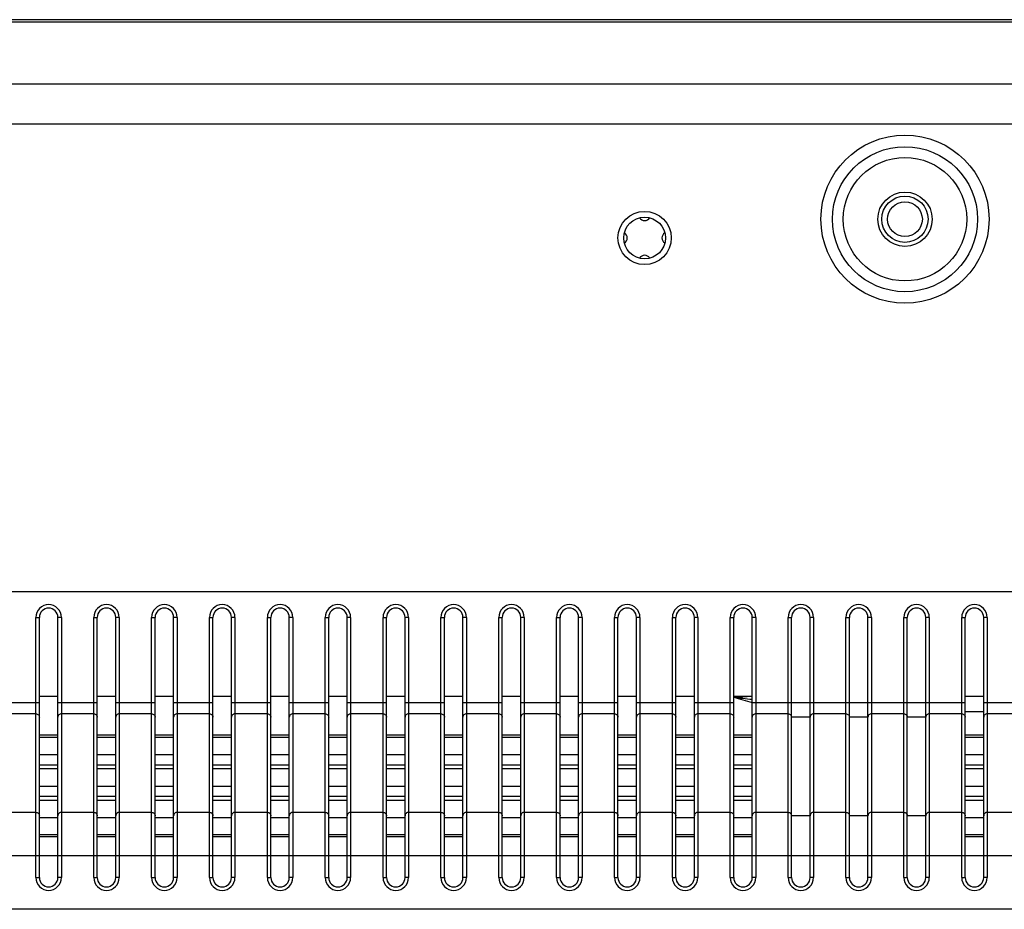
# Model space of a CAD drawing. Header units: millimetres. Extents: x -9020 to -2602, y 1105 to 6065.
# Tile 31 of 80: x -7164 to -7079, y 3379 to 3456. Entities that reach past the tile are written whole.
import ezdxf

# ---------------------------------------------------------------- set-up
doc = ezdxf.new("R2010")
doc.units = ezdxf.units.MM
doc.header["$LTSCALE"] = 65.395
doc.layers.get('0').update_dxf_attribs({"linetype": 'CONTINUOUS'})
doc.layers.add('02___PRT_ALL_AXES', color=7, linetype='CONTINUOUS')

msp = doc.modelspace()

# ---------------------------------------------------------------- linework, layer by layer
at = {"color": 7, "linetype": 'Continuous'}
for p, q in [((-6186.602, 3456.02), (-7633.352, 3456.02)), ((-6186.699, 3455.82), (-7633.255, 3455.82)), ((-6192.068, 3450.451), (-7627.886, 3450.451)), ((-6192.068, 3446.987), (-7627.886, 3446.987)), ((-7162.577, 3381.85), (-7162.577, 3404.35)), ((-7162.577, 3404.35), (-7162.277, 3404.35)), ((-7162.277, 3381.85), (-7162.277, 3404.35)), ((-7160.677, 3381.85), (-7160.677, 3404.35)), ((-7160.377, 3404.35), (-7160.677, 3404.35)), ((-7160.377, 3404.35), (-7160.377, 3381.85)), ((-7157.577, 3381.85), (-7157.577, 3404.35)), ((-7157.577, 3404.35), (-7157.277, 3404.35)), ((-7157.277, 3381.85), (-7157.277, 3404.35)), ((-7155.677, 3381.85), (-7155.677, 3404.35)), ((-7155.377, 3404.35), (-7155.677, 3404.35)), ((-7155.377, 3404.35), (-7155.377, 3381.85)), ((-7152.577, 3381.85), (-7152.577, 3404.35)), ((-7152.577, 3404.35), (-7152.277, 3404.35)), ((-7152.277, 3381.85), (-7152.277, 3404.35)), ((-7150.677, 3381.85), (-7150.677, 3404.35)), ((-7150.377, 3404.35), (-7150.677, 3404.35)), ((-7150.377, 3404.35), (-7150.377, 3381.85)), ((-7147.577, 3381.85), (-7147.577, 3404.35)), ((-7147.577, 3404.35), (-7147.277, 3404.35)), ((-7147.277, 3381.85), (-7147.277, 3404.35)), ((-7145.677, 3381.85), (-7145.677, 3404.35)), ((-7145.377, 3404.35), (-7145.677, 3404.35)), ((-7145.377, 3404.35), (-7145.377, 3381.85)), ((-7142.577, 3381.85), (-7142.577, 3404.35)), ((-7142.577, 3404.35), (-7142.277, 3404.35)), ((-7142.277, 3381.85), (-7142.277, 3404.35)), ((-7140.677, 3381.85), (-7140.677, 3404.35)), ((-7140.377, 3404.35), (-7140.677, 3404.35)), ((-7140.377, 3404.35), (-7140.377, 3381.85)), ((-7137.577, 3381.85), (-7137.577, 3404.35)), ((-7137.577, 3404.35), (-7137.277, 3404.35)), ((-7137.277, 3381.85), (-7137.277, 3404.35)), ((-7135.677, 3381.85), (-7135.677, 3404.35)), ((-7135.377, 3404.35), (-7135.677, 3404.35)), ((-7135.377, 3404.35), (-7135.377, 3381.85)), ((-7132.577, 3381.85), (-7132.577, 3404.35)), ((-7132.577, 3404.35), (-7132.277, 3404.35)), ((-7132.277, 3381.85), (-7132.277, 3404.35)), ((-7130.677, 3381.85), (-7130.677, 3404.35)), ((-7130.377, 3404.35), (-7130.677, 3404.35)), ((-7130.377, 3404.35), (-7130.377, 3381.85)), ((-7127.577, 3381.85), (-7127.577, 3404.35)), ((-7127.577, 3404.35), (-7127.277, 3404.35)), ((-7127.277, 3381.85), (-7127.277, 3404.35)), ((-7125.677, 3381.85), (-7125.677, 3404.35)), ((-7125.377, 3404.35), (-7125.677, 3404.35)), ((-7125.377, 3404.35), (-7125.377, 3381.85)), ((-7122.577, 3381.85), (-7122.577, 3404.35)), ((-7122.577, 3404.35), (-7122.277, 3404.35)), ((-7122.277, 3381.85), (-7122.277, 3404.35)), ((-7120.677, 3381.85), (-7120.677, 3404.35)), ((-7120.377, 3404.35), (-7120.677, 3404.35)), ((-7120.377, 3404.35), (-7120.377, 3381.85)), ((-7117.577, 3381.85), (-7117.577, 3404.35)), ((-7117.577, 3404.35), (-7117.277, 3404.35)), ((-7117.277, 3381.85), (-7117.277, 3404.35)), ((-7115.677, 3381.85), (-7115.677, 3404.35)), ((-7115.377, 3404.35), (-7115.677, 3404.35)), ((-7115.377, 3404.35), (-7115.377, 3381.85)), ((-7112.577, 3381.85), (-7112.577, 3404.35)), ((-7112.577, 3404.35), (-7112.277, 3404.35)), ((-7112.277, 3381.85), (-7112.277, 3404.35)), ((-7110.677, 3381.85), (-7110.677, 3404.35)), ((-7110.377, 3404.35), (-7110.677, 3404.35)), ((-7110.377, 3404.35), (-7110.377, 3381.85)), ((-7107.577, 3381.85), (-7107.577, 3404.35)), ((-7107.577, 3404.35), (-7107.277, 3404.35)), ((-7107.277, 3381.85), (-7107.277, 3404.35)), ((-7105.677, 3381.85), (-7105.677, 3404.35)), ((-7105.377, 3404.35), (-7105.677, 3404.35)), ((-7105.377, 3404.35), (-7105.377, 3381.85)), ((-7102.577, 3381.85), (-7102.577, 3404.35)), ((-7102.577, 3404.35), (-7102.277, 3404.35)), ((-7102.277, 3381.85), (-7102.277, 3404.35)), ((-7100.677, 3381.85), (-7100.677, 3404.35)), ((-7100.377, 3404.35), (-7100.677, 3404.35)), ((-7100.377, 3404.35), (-7100.377, 3381.85)), ((-7097.577, 3381.85), (-7097.577, 3404.35)), ((-7097.577, 3404.35), (-7097.277, 3404.35)), ((-7097.277, 3381.85), (-7097.277, 3404.35)), ((-7095.677, 3381.85), (-7095.677, 3404.35)), ((-7095.377, 3404.35), (-7095.677, 3404.35)), ((-7095.377, 3404.35), (-7095.377, 3381.85)), ((-7092.577, 3381.85), (-7092.577, 3404.35)), ((-7092.577, 3404.35), (-7092.277, 3404.35)), ((-7092.277, 3381.85), (-7092.277, 3404.35)), ((-7090.677, 3381.85), (-7090.677, 3404.35)), ((-7090.377, 3404.35), (-7090.677, 3404.35)), ((-7090.377, 3404.35), (-7090.377, 3381.85)), ((-7087.577, 3381.85), (-7087.577, 3404.35)), ((-7087.577, 3404.35), (-7087.277, 3404.35)), ((-7087.277, 3381.85), (-7087.277, 3404.35)), ((-7085.677, 3381.85), (-7085.677, 3404.35)), ((-7085.377, 3404.35), (-7085.677, 3404.35)), ((-7085.377, 3404.35), (-7085.377, 3381.85)), ((-7082.577, 3381.85), (-7082.577, 3404.35)), ((-7082.577, 3404.35), (-7082.277, 3404.35)), ((-7082.277, 3381.85), (-7082.277, 3404.35)), ((-7080.677, 3381.85), (-7080.677, 3404.35)), ((-7080.377, 3404.35), (-7080.677, 3404.35)), ((-7080.377, 3404.35), (-7080.377, 3381.85)), ((-7162.277, 3397.55), (-7160.677, 3397.55)), ((-7157.277, 3397.55), (-7155.677, 3397.55)), ((-7152.277, 3397.55), (-7150.677, 3397.55)), ((-7147.277, 3397.55), (-7145.677, 3397.55)), ((-7142.277, 3397.55), (-7140.677, 3397.55)), ((-7137.277, 3397.55), (-7135.677, 3397.55)), ((-7132.277, 3397.55), (-7130.677, 3397.55)), ((-7127.277, 3397.55), (-7125.677, 3397.55)), ((-7122.277, 3397.55), (-7120.677, 3397.55)), ((-7117.277, 3397.55), (-7115.677, 3397.55)), ((-7112.277, 3397.55), (-7110.677, 3397.55)), ((-7107.277, 3397.55), (-7105.677, 3397.55)), ((-7102.277, 3397.55), (-7100.677, 3397.55)), ((-7082.277, 3397.55), (-7080.677, 3397.55)), ((-7162.277, 3396.951), (-7165.677, 3396.951)), ((-7157.277, 3396.951), (-7160.677, 3396.951)), ((-7152.277, 3396.951), (-7155.677, 3396.951)), ((-7147.277, 3396.951), (-7150.677, 3396.951)), ((-7142.277, 3396.951), (-7145.677, 3396.951)), ((-7137.277, 3396.951), (-7140.677, 3396.951)), ((-7132.277, 3396.951), (-7135.677, 3396.951)), ((-7127.277, 3396.951), (-7130.677, 3396.951)), ((-7122.277, 3396.951), (-7125.677, 3396.951)), ((-7117.277, 3396.951), (-7120.677, 3396.951)), ((-7112.277, 3396.951), (-7115.677, 3396.951)), ((-7107.277, 3396.951), (-7110.677, 3396.951)), ((-7102.277, 3396.951), (-7105.677, 3396.951)), ((-7082.277, 3396.951), (-7100.677, 3396.951)), ((-7077.277, 3396.951), (-7080.677, 3396.951)), ((-7162.577, 3396.011), (-7165.377, 3396.011)), ((-7157.577, 3396.011), (-7160.377, 3396.011)), ((-7152.577, 3396.011), (-7155.377, 3396.011)), ((-7147.577, 3396.011), (-7150.377, 3396.011)), ((-7142.577, 3396.011), (-7145.377, 3396.011)), ((-7137.577, 3396.011), (-7140.377, 3396.011)), ((-7132.577, 3396.011), (-7135.377, 3396.011)), ((-7127.577, 3396.011), (-7130.377, 3396.011)), ((-7122.577, 3396.011), (-7125.377, 3396.011)), ((-7117.577, 3396.011), (-7120.377, 3396.011)), ((-7112.577, 3396.011), (-7115.377, 3396.011)), ((-7107.577, 3396.011), (-7110.377, 3396.011)), ((-7102.577, 3396.011), (-7105.377, 3396.011)), ((-7097.577, 3396.011), (-7100.377, 3396.011)), ((-7095.677, 3395.729), (-7097.277, 3395.729)), ((-7092.577, 3396.011), (-7095.377, 3396.011)), ((-7090.677, 3395.729), (-7092.277, 3395.729)), ((-7087.577, 3396.011), (-7090.377, 3396.011)), ((-7085.677, 3395.729), (-7087.277, 3395.729)), ((-7082.577, 3396.011), (-7085.377, 3396.011)), ((-7080.677, 3396.185), (-7082.277, 3396.185)), ((-7077.577, 3396.011), (-7080.377, 3396.011)), ((-7162.277, 3394.186), (-7160.677, 3394.186)), ((-7162.277, 3393.984), (-7160.677, 3393.984)), ((-7157.277, 3394.186), (-7155.677, 3394.186)), ((-7157.277, 3393.984), (-7155.677, 3393.984)), ((-7152.277, 3394.186), (-7150.677, 3394.186)), ((-7152.277, 3393.984), (-7150.677, 3393.984)), ((-7147.277, 3394.186), (-7145.677, 3394.186)), ((-7147.277, 3393.984), (-7145.677, 3393.984)), ((-7142.277, 3394.186), (-7140.677, 3394.186)), ((-7142.277, 3393.984), (-7140.677, 3393.984)), ((-7137.277, 3394.186), (-7135.677, 3394.186)), ((-7137.277, 3393.984), (-7135.677, 3393.984)), ((-7132.277, 3394.186), (-7130.677, 3394.186)), ((-7132.277, 3393.984), (-7130.677, 3393.984)), ((-7127.277, 3394.186), (-7125.677, 3394.186)), ((-7127.277, 3393.984), (-7125.677, 3393.984)), ((-7122.277, 3394.186), (-7120.677, 3394.186)), ((-7122.277, 3393.984), (-7120.677, 3393.984)), ((-7117.277, 3394.186), (-7115.677, 3394.186)), ((-7117.277, 3393.984), (-7115.677, 3393.984)), ((-7112.277, 3394.186), (-7110.677, 3394.186)), ((-7112.277, 3393.984), (-7110.677, 3393.984)), ((-7107.277, 3394.186), (-7105.677, 3394.186)), ((-7107.277, 3393.984), (-7105.677, 3393.984)), ((-7102.277, 3394.186), (-7100.677, 3394.186)), ((-7102.277, 3393.984), (-7100.677, 3393.984)), ((-7082.277, 3394.186), (-7080.677, 3394.186)), ((-7082.277, 3393.984), (-7080.677, 3393.984)), ((-7162.277, 3392.484), (-7160.677, 3392.484)), ((-7157.277, 3392.484), (-7155.677, 3392.484)), ((-7152.277, 3392.484), (-7150.677, 3392.484)), ((-7147.277, 3392.484), (-7145.677, 3392.484)), ((-7142.277, 3392.484), (-7140.677, 3392.484)), ((-7137.277, 3392.484), (-7135.677, 3392.484)), ((-7132.277, 3392.484), (-7130.677, 3392.484)), ((-7127.277, 3392.484), (-7125.677, 3392.484)), ((-7122.277, 3392.484), (-7120.677, 3392.484)), ((-7117.277, 3392.484), (-7115.677, 3392.484)), ((-7112.277, 3392.484), (-7110.677, 3392.484)), ((-7107.277, 3392.484), (-7105.677, 3392.484)), ((-7102.277, 3392.484), (-7100.677, 3392.484)), ((-7082.277, 3392.484), (-7080.677, 3392.484)), ((-7162.277, 3391.603), (-7160.677, 3391.603)), ((-7157.277, 3391.603), (-7155.677, 3391.603)), ((-7152.277, 3391.603), (-7150.677, 3391.603)), ((-7147.277, 3391.603), (-7145.677, 3391.603)), ((-7142.277, 3391.603), (-7140.677, 3391.603)), ((-7137.277, 3391.603), (-7135.677, 3391.603)), ((-7132.277, 3391.603), (-7130.677, 3391.603)), ((-7127.277, 3391.603), (-7125.677, 3391.603)), ((-7122.277, 3391.603), (-7120.677, 3391.603)), ((-7117.277, 3391.603), (-7115.677, 3391.603)), ((-7112.277, 3391.603), (-7110.677, 3391.603)), ((-7107.277, 3391.603), (-7105.677, 3391.603)), ((-7102.277, 3391.603), (-7100.677, 3391.603)), ((-7082.277, 3391.603), (-7080.677, 3391.603)), ((-7162.277, 3391.272), (-7160.677, 3391.272)), ((-7157.277, 3391.272), (-7155.677, 3391.272)), ((-7152.277, 3391.272), (-7150.677, 3391.272)), ((-7147.277, 3391.272), (-7145.677, 3391.272)), ((-7142.277, 3391.272), (-7140.677, 3391.272)), ((-7137.277, 3391.272), (-7135.677, 3391.272)), ((-7132.277, 3391.272), (-7130.677, 3391.272)), ((-7127.277, 3391.272), (-7125.677, 3391.272)), ((-7122.277, 3391.272), (-7120.677, 3391.272)), ((-7117.277, 3391.272), (-7115.677, 3391.272)), ((-7112.277, 3391.272), (-7110.677, 3391.272)), ((-7107.277, 3391.272), (-7105.677, 3391.272)), ((-7102.277, 3391.272), (-7100.677, 3391.272)), ((-7082.277, 3391.272), (-7080.677, 3391.272)), ((-7162.277, 3389.772), (-7160.677, 3389.772)), ((-7157.277, 3389.772), (-7155.677, 3389.772)), ((-7152.277, 3389.772), (-7150.677, 3389.772)), ((-7147.277, 3389.772), (-7145.677, 3389.772)), ((-7142.277, 3389.772), (-7140.677, 3389.772)), ((-7137.277, 3389.772), (-7135.677, 3389.772)), ((-7132.277, 3389.772), (-7130.677, 3389.772)), ((-7127.277, 3389.772), (-7125.677, 3389.772)), ((-7122.277, 3389.772), (-7120.677, 3389.772)), ((-7117.277, 3389.772), (-7115.677, 3389.772)), ((-7112.277, 3389.772), (-7110.677, 3389.772)), ((-7107.277, 3389.772), (-7105.677, 3389.772)), ((-7102.277, 3389.772), (-7100.677, 3389.772)), ((-7082.277, 3389.772), (-7080.677, 3389.772)), ((-7162.277, 3388.892), (-7160.677, 3388.892)), ((-7157.277, 3388.892), (-7155.677, 3388.892)), ((-7152.277, 3388.892), (-7150.677, 3388.892)), ((-7147.277, 3388.892), (-7145.677, 3388.892)), ((-7142.277, 3388.892), (-7140.677, 3388.892)), ((-7137.277, 3388.892), (-7135.677, 3388.892)), ((-7132.277, 3388.892), (-7130.677, 3388.892)), ((-7127.277, 3388.892), (-7125.677, 3388.892)), ((-7122.277, 3388.892), (-7120.677, 3388.892)), ((-7117.277, 3388.892), (-7115.677, 3388.892)), ((-7112.277, 3388.892), (-7110.677, 3388.892)), ((-7107.277, 3388.892), (-7105.677, 3388.892)), ((-7102.277, 3388.892), (-7100.677, 3388.892)), ((-7082.277, 3388.892), (-7080.677, 3388.892)), ((-7162.277, 3388.561), (-7160.677, 3388.561)), ((-7157.277, 3388.561), (-7155.677, 3388.561)), ((-7152.277, 3388.561), (-7150.677, 3388.561)), ((-7147.277, 3388.561), (-7145.677, 3388.561)), ((-7142.277, 3388.561), (-7140.677, 3388.561)), ((-7137.277, 3388.561), (-7135.677, 3388.561)), ((-7132.277, 3388.561), (-7130.677, 3388.561)), ((-7127.277, 3388.561), (-7125.677, 3388.561)), ((-7122.277, 3388.561), (-7120.677, 3388.561)), ((-7117.277, 3388.561), (-7115.677, 3388.561)), ((-7112.277, 3388.561), (-7110.677, 3388.561)), ((-7107.277, 3388.561), (-7105.677, 3388.561)), ((-7102.277, 3388.561), (-7100.677, 3388.561)), ((-7082.277, 3388.561), (-7080.677, 3388.561)), ((-7162.577, 3387.49), (-7165.377, 3387.49)), ((-7157.577, 3387.49), (-7160.377, 3387.49)), ((-7152.577, 3387.49), (-7155.377, 3387.49)), ((-7147.577, 3387.49), (-7150.377, 3387.49)), ((-7142.577, 3387.49), (-7145.377, 3387.49)), ((-7137.577, 3387.49), (-7140.377, 3387.49)), ((-7132.577, 3387.49), (-7135.377, 3387.49)), ((-7127.577, 3387.49), (-7130.377, 3387.49)), ((-7122.577, 3387.49), (-7125.377, 3387.49)), ((-7117.577, 3387.49), (-7120.377, 3387.49)), ((-7112.577, 3387.49), (-7115.377, 3387.49)), ((-7107.577, 3387.49), (-7110.377, 3387.49)), ((-7102.577, 3387.49), (-7105.377, 3387.49)), ((-7097.577, 3387.49), (-7100.377, 3387.49)), ((-7095.677, 3387.208), (-7097.277, 3387.208)), ((-7092.577, 3387.49), (-7095.377, 3387.49)), ((-7090.677, 3387.208), (-7092.277, 3387.208)), ((-7087.577, 3387.49), (-7090.377, 3387.49)), ((-7085.677, 3387.208), (-7087.277, 3387.208)), ((-7082.577, 3387.49), (-7085.377, 3387.49)), ((-7077.577, 3387.49), (-7080.377, 3387.49)), ((-7162.277, 3387.061), (-7160.677, 3387.061)), ((-7157.277, 3387.061), (-7155.677, 3387.061)), ((-7152.277, 3387.061), (-7150.677, 3387.061)), ((-7147.277, 3387.061), (-7145.677, 3387.061)), ((-7142.277, 3387.061), (-7140.677, 3387.061)), ((-7137.277, 3387.061), (-7135.677, 3387.061)), ((-7132.277, 3387.061), (-7130.677, 3387.061)), ((-7127.277, 3387.061), (-7125.677, 3387.061)), ((-7122.277, 3387.061), (-7120.677, 3387.061)), ((-7117.277, 3387.061), (-7115.677, 3387.061)), ((-7112.277, 3387.061), (-7110.677, 3387.061)), ((-7107.277, 3387.061), (-7105.677, 3387.061)), ((-7102.277, 3387.061), (-7100.677, 3387.061)), ((-7082.277, 3387.061), (-7080.677, 3387.061)), ((-7162.277, 3385.594), (-7160.677, 3385.594)), ((-7157.277, 3385.594), (-7155.677, 3385.594)), ((-7152.277, 3385.594), (-7150.677, 3385.594)), ((-7147.277, 3385.594), (-7145.677, 3385.594)), ((-7142.277, 3385.594), (-7140.677, 3385.594)), ((-7137.277, 3385.594), (-7135.677, 3385.594)), ((-7132.277, 3385.594), (-7130.677, 3385.594)), ((-7127.277, 3385.594), (-7125.677, 3385.594)), ((-7122.277, 3385.594), (-7120.677, 3385.594)), ((-7117.277, 3385.594), (-7115.677, 3385.594)), ((-7112.277, 3385.594), (-7110.677, 3385.594)), ((-7107.277, 3385.594), (-7105.677, 3385.594)), ((-7102.277, 3385.594), (-7100.677, 3385.594)), ((-7082.277, 3385.594), (-7080.677, 3385.594)), ((-7162.277, 3385.405), (-7160.677, 3385.405)), ((-7157.277, 3385.405), (-7155.677, 3385.405)), ((-7152.277, 3385.405), (-7150.677, 3385.405)), ((-7147.277, 3385.405), (-7145.677, 3385.405)), ((-7142.277, 3385.405), (-7140.677, 3385.405)), ((-7137.277, 3385.405), (-7135.677, 3385.405)), ((-7132.277, 3385.405), (-7130.677, 3385.405)), ((-7127.277, 3385.405), (-7125.677, 3385.405)), ((-7122.277, 3385.405), (-7120.677, 3385.405)), ((-7117.277, 3385.405), (-7115.677, 3385.405)), ((-7112.277, 3385.405), (-7110.677, 3385.405)), ((-7107.277, 3385.405), (-7105.677, 3385.405)), ((-7102.277, 3385.405), (-7100.677, 3385.405)), ((-7082.277, 3385.405), (-7080.677, 3385.405)), ((-6480.387, 3383.732), (-7339.567, 3383.732)), ((-7162.577, 3381.85), (-7162.277, 3381.85)), ((-7160.377, 3381.85), (-7160.677, 3381.85)), ((-7157.577, 3381.85), (-7157.277, 3381.85)), ((-7155.377, 3381.85), (-7155.677, 3381.85)), ((-7152.577, 3381.85), (-7152.277, 3381.85)), ((-7150.377, 3381.85), (-7150.677, 3381.85)), ((-7147.577, 3381.85), (-7147.277, 3381.85)), ((-7145.377, 3381.85), (-7145.677, 3381.85)), ((-7142.577, 3381.85), (-7142.277, 3381.85)), ((-7140.377, 3381.85), (-7140.677, 3381.85)), ((-7137.577, 3381.85), (-7137.277, 3381.85)), ((-7135.377, 3381.85), (-7135.677, 3381.85)), ((-7132.577, 3381.85), (-7132.277, 3381.85)), ((-7130.377, 3381.85), (-7130.677, 3381.85)), ((-7127.577, 3381.85), (-7127.277, 3381.85)), ((-7125.377, 3381.85), (-7125.677, 3381.85)), ((-7122.577, 3381.85), (-7122.277, 3381.85)), ((-7120.377, 3381.85), (-7120.677, 3381.85)), ((-7117.577, 3381.85), (-7117.277, 3381.85)), ((-7115.377, 3381.85), (-7115.677, 3381.85)), ((-7112.577, 3381.85), (-7112.277, 3381.85)), ((-7110.377, 3381.85), (-7110.677, 3381.85)), ((-7107.577, 3381.85), (-7107.277, 3381.85)), ((-7105.377, 3381.85), (-7105.677, 3381.85)), ((-7102.577, 3381.85), (-7102.277, 3381.85)), ((-7100.377, 3381.85), (-7100.677, 3381.85)), ((-7097.577, 3381.85), (-7097.277, 3381.85)), ((-7095.377, 3381.85), (-7095.677, 3381.85)), ((-7092.577, 3381.85), (-7092.277, 3381.85)), ((-7090.377, 3381.85), (-7090.677, 3381.85)), ((-7087.577, 3381.85), (-7087.277, 3381.85)), ((-7085.377, 3381.85), (-7085.677, 3381.85)), ((-7082.577, 3381.85), (-7082.277, 3381.85)), ((-7080.377, 3381.85), (-7080.677, 3381.85))]:
    msp.add_line(p, q, dxfattribs=at)
at = {"color": 4}
msp.add_lwpolyline([(-7325.037, 3406.579), (-6492.001, 3406.579), (-6492.001, 3379.113), (-7325.037, 3379.113)], close=True, dxfattribs=at)
at = {"color": 7, "linetype": 'Continuous'}
for centre, radius in [((-7087.477, 3438.77), 7.265), ((-7087.477, 3438.77), 6.269), ((-7087.477, 3438.77), 1.5), ((-7109.977, 3437.15), 2.3)]:
    msp.add_circle(centre, radius, dxfattribs=at)
for centre, radius, start, end in [((-7161.477, 3404.35), 1.1, 0, 180), ((-7161.477, 3404.35), 0.8, 0, 180), ((-7156.477, 3404.35), 1.1, 0, 180), ((-7156.477, 3404.35), 0.8, 0, 180), ((-7151.477, 3404.35), 1.1, 0, 180), ((-7151.477, 3404.35), 0.8, 0, 180), ((-7146.477, 3404.35), 1.1, 0, 180), ((-7146.477, 3404.35), 0.8, 0, 180), ((-7141.477, 3404.35), 1.1, 0, 180), ((-7141.477, 3404.35), 0.8, 0, 180), ((-7136.477, 3404.35), 1.1, 0, 180), ((-7136.477, 3404.35), 0.8, 0, 180), ((-7131.477, 3404.35), 1.1, 0, 180), ((-7131.477, 3404.35), 0.8, 0, 180), ((-7126.477, 3404.35), 1.1, 0, 180), ((-7126.477, 3404.35), 0.8, 0, 180), ((-7121.477, 3404.35), 1.1, 0, 180), ((-7121.477, 3404.35), 0.8, 0, 180), ((-7116.477, 3404.35), 1.1, 0, 180), ((-7116.477, 3404.35), 0.8, 0, 180), ((-7111.477, 3404.35), 1.1, 0, 180), ((-7111.477, 3404.35), 0.8, 0, 180), ((-7106.477, 3404.35), 1.1, 0, 180), ((-7106.477, 3404.35), 0.8, 0, 180), ((-7101.477, 3404.35), 1.1, 0, 180), ((-7101.477, 3404.35), 0.8, 0, 180), ((-7096.477, 3404.35), 1.1, 0, 180), ((-7096.477, 3404.35), 0.8, 0, 180), ((-7091.477, 3404.35), 1.1, 0, 180), ((-7091.477, 3404.35), 0.8, 0, 180), ((-7086.477, 3404.35), 1.1, 0, 180), ((-7086.477, 3404.35), 0.8, 0, 180), ((-7081.477, 3404.35), 1.1, 0, 180), ((-7081.477, 3404.35), 0.8, 0, 180), ((-7102.327, 3414.12), 16.647, 270.17206, 275.49661), ((-7098.691, 3420.275), 23.09, 261.06493, 265.06523), ((-7093.666, 3424.539), 28.418, 252.36073, 255.71626), ((-7161.477, 3381.85), 1.1, 180, 0), ((-7161.477, 3381.85), 0.8, 180, 0), ((-7156.477, 3381.85), 1.1, 180, 0), ((-7156.477, 3381.85), 0.8, 180, 0), ((-7151.477, 3381.85), 1.1, 180, 0), ((-7151.477, 3381.85), 0.8, 180, 0), ((-7146.477, 3381.85), 1.1, 180, 0), ((-7146.477, 3381.85), 0.8, 180, 0), ((-7141.477, 3381.85), 1.1, 180, 0), ((-7141.477, 3381.85), 0.8, 180, 0), ((-7136.477, 3381.85), 1.1, 180, 0), ((-7136.477, 3381.85), 0.8, 180, 0), ((-7131.477, 3381.85), 1.1, 180, 0), ((-7131.477, 3381.85), 0.8, 180, 0), ((-7126.477, 3381.85), 1.1, 180, 0), ((-7126.477, 3381.85), 0.8, 180, 0), ((-7121.477, 3381.85), 1.1, 180, 0), ((-7121.477, 3381.85), 0.8, 180, 0), ((-7116.477, 3381.85), 1.1, 180, 0), ((-7116.477, 3381.85), 0.8, 180, 0), ((-7111.477, 3381.85), 1.1, 180, 0), ((-7111.477, 3381.85), 0.8, 180, 0), ((-7106.477, 3381.85), 1.1, 180, 0), ((-7106.477, 3381.85), 0.8, 180, 0), ((-7101.477, 3381.85), 1.1, 180, 0), ((-7101.477, 3381.85), 0.8, 180, 0), ((-7096.477, 3381.85), 1.1, 180, 0), ((-7096.477, 3381.85), 0.8, 180, 0), ((-7091.477, 3381.85), 1.1, 180, 0), ((-7091.477, 3381.85), 0.8, 180, 0), ((-7086.477, 3381.85), 1.1, 180, 0), ((-7086.477, 3381.85), 0.8, 180, 0), ((-7081.477, 3381.85), 1.1, 180, 0), ((-7081.477, 3381.85), 0.8, 180, 0)]:
    msp.add_arc(centre, radius, start, end, dxfattribs=at)
for points in [[(-7162.577, 3396.011), (-7162.538, 3396.011), (-7162.46, 3395.997), (-7162.36, 3395.935), (-7162.293, 3395.841), (-7162.277, 3395.766), (-7162.277, 3395.729)], [(-7160.377, 3396.011), (-7160.416, 3396.011), (-7160.494, 3395.997), (-7160.594, 3395.935), (-7160.661, 3395.841), (-7160.677, 3395.766), (-7160.677, 3395.729)], [(-7157.577, 3396.011), (-7157.538, 3396.011), (-7157.46, 3395.997), (-7157.36, 3395.935), (-7157.293, 3395.841), (-7157.277, 3395.766), (-7157.277, 3395.729)], [(-7155.377, 3396.011), (-7155.416, 3396.011), (-7155.494, 3395.997), (-7155.594, 3395.935), (-7155.661, 3395.841), (-7155.677, 3395.766), (-7155.677, 3395.729)], [(-7152.577, 3396.011), (-7152.538, 3396.011), (-7152.46, 3395.997), (-7152.36, 3395.935), (-7152.293, 3395.841), (-7152.277, 3395.766), (-7152.277, 3395.729)], [(-7150.377, 3396.011), (-7150.416, 3396.011), (-7150.494, 3395.997), (-7150.594, 3395.935), (-7150.661, 3395.841), (-7150.677, 3395.766), (-7150.677, 3395.729)], [(-7147.577, 3396.011), (-7147.538, 3396.011), (-7147.46, 3395.997), (-7147.36, 3395.935), (-7147.293, 3395.841), (-7147.277, 3395.766), (-7147.277, 3395.729)], [(-7145.377, 3396.011), (-7145.416, 3396.011), (-7145.494, 3395.997), (-7145.594, 3395.935), (-7145.661, 3395.841), (-7145.677, 3395.766), (-7145.677, 3395.729)], [(-7142.577, 3396.011), (-7142.538, 3396.011), (-7142.46, 3395.997), (-7142.36, 3395.935), (-7142.293, 3395.841), (-7142.277, 3395.766), (-7142.277, 3395.729)], [(-7140.377, 3396.011), (-7140.416, 3396.011), (-7140.494, 3395.997), (-7140.594, 3395.935), (-7140.661, 3395.841), (-7140.677, 3395.766), (-7140.677, 3395.729)], [(-7137.577, 3396.011), (-7137.538, 3396.011), (-7137.46, 3395.997), (-7137.36, 3395.935), (-7137.293, 3395.841), (-7137.277, 3395.766), (-7137.277, 3395.729)], [(-7135.377, 3396.011), (-7135.416, 3396.011), (-7135.494, 3395.997), (-7135.594, 3395.935), (-7135.661, 3395.841), (-7135.677, 3395.766), (-7135.677, 3395.729)], [(-7132.577, 3396.011), (-7132.538, 3396.011), (-7132.46, 3395.997), (-7132.36, 3395.935), (-7132.293, 3395.841), (-7132.277, 3395.766), (-7132.277, 3395.729)], [(-7130.377, 3396.011), (-7130.416, 3396.011), (-7130.494, 3395.997), (-7130.594, 3395.935), (-7130.661, 3395.841), (-7130.677, 3395.766), (-7130.677, 3395.729)], [(-7127.577, 3396.011), (-7127.538, 3396.011), (-7127.46, 3395.997), (-7127.36, 3395.935), (-7127.293, 3395.841), (-7127.277, 3395.766), (-7127.277, 3395.729)], [(-7125.377, 3396.011), (-7125.416, 3396.011), (-7125.494, 3395.997), (-7125.594, 3395.935), (-7125.661, 3395.841), (-7125.677, 3395.766), (-7125.677, 3395.729)], [(-7122.577, 3396.011), (-7122.538, 3396.011), (-7122.46, 3395.997), (-7122.36, 3395.935), (-7122.293, 3395.841), (-7122.277, 3395.766), (-7122.277, 3395.729)], [(-7120.377, 3396.011), (-7120.416, 3396.011), (-7120.494, 3395.997), (-7120.594, 3395.935), (-7120.661, 3395.841), (-7120.677, 3395.766), (-7120.677, 3395.729)], [(-7117.577, 3396.011), (-7117.538, 3396.011), (-7117.46, 3395.997), (-7117.36, 3395.935), (-7117.293, 3395.841), (-7117.277, 3395.766), (-7117.277, 3395.729)], [(-7115.377, 3396.011), (-7115.416, 3396.011), (-7115.494, 3395.997), (-7115.594, 3395.935), (-7115.661, 3395.841), (-7115.677, 3395.766), (-7115.677, 3395.729)], [(-7112.577, 3396.011), (-7112.538, 3396.011), (-7112.46, 3395.997), (-7112.36, 3395.935), (-7112.293, 3395.841), (-7112.277, 3395.766), (-7112.277, 3395.729)], [(-7110.377, 3396.011), (-7110.416, 3396.011), (-7110.494, 3395.997), (-7110.594, 3395.935), (-7110.661, 3395.841), (-7110.677, 3395.766), (-7110.677, 3395.729)], [(-7107.577, 3396.011), (-7107.538, 3396.011), (-7107.46, 3395.997), (-7107.36, 3395.935), (-7107.293, 3395.841), (-7107.277, 3395.766), (-7107.277, 3395.729)], [(-7105.377, 3396.011), (-7105.416, 3396.011), (-7105.494, 3395.997), (-7105.594, 3395.935), (-7105.661, 3395.841), (-7105.677, 3395.766), (-7105.677, 3395.729)], [(-7102.577, 3396.011), (-7102.538, 3396.011), (-7102.46, 3395.997), (-7102.36, 3395.935), (-7102.293, 3395.841), (-7102.277, 3395.766), (-7102.277, 3395.729)], [(-7100.377, 3396.011), (-7100.416, 3396.011), (-7100.494, 3395.997), (-7100.594, 3395.935), (-7100.661, 3395.841), (-7100.677, 3395.766), (-7100.677, 3395.729)], [(-7097.577, 3396.011), (-7097.538, 3396.011), (-7097.46, 3395.997), (-7097.36, 3395.935), (-7097.293, 3395.841), (-7097.277, 3395.766), (-7097.277, 3395.729)], [(-7095.377, 3396.011), (-7095.416, 3396.011), (-7095.494, 3395.997), (-7095.594, 3395.935), (-7095.661, 3395.841), (-7095.677, 3395.766), (-7095.677, 3395.729)], [(-7092.577, 3396.011), (-7092.538, 3396.011), (-7092.46, 3395.997), (-7092.36, 3395.935), (-7092.293, 3395.841), (-7092.277, 3395.766), (-7092.277, 3395.729)], [(-7090.377, 3396.011), (-7090.416, 3396.011), (-7090.494, 3395.997), (-7090.594, 3395.935), (-7090.661, 3395.841), (-7090.677, 3395.766), (-7090.677, 3395.729)], [(-7087.577, 3396.011), (-7087.538, 3396.011), (-7087.46, 3395.997), (-7087.36, 3395.935), (-7087.293, 3395.841), (-7087.277, 3395.766), (-7087.277, 3395.729)], [(-7085.377, 3396.011), (-7085.416, 3396.011), (-7085.494, 3395.997), (-7085.594, 3395.935), (-7085.661, 3395.841), (-7085.677, 3395.766), (-7085.677, 3395.729)], [(-7082.577, 3396.011), (-7082.538, 3396.011), (-7082.46, 3395.997), (-7082.36, 3395.935), (-7082.293, 3395.841), (-7082.277, 3395.766), (-7082.277, 3395.729)], [(-7080.377, 3396.011), (-7080.416, 3396.011), (-7080.494, 3395.997), (-7080.594, 3395.935), (-7080.661, 3395.841), (-7080.677, 3395.766), (-7080.677, 3395.729)], [(-7162.577, 3387.49), (-7162.538, 3387.49), (-7162.46, 3387.476), (-7162.36, 3387.414), (-7162.293, 3387.32), (-7162.277, 3387.245), (-7162.277, 3387.208)], [(-7160.377, 3387.49), (-7160.416, 3387.49), (-7160.494, 3387.476), (-7160.594, 3387.414), (-7160.661, 3387.32), (-7160.677, 3387.245), (-7160.677, 3387.208)], [(-7157.577, 3387.49), (-7157.538, 3387.49), (-7157.46, 3387.476), (-7157.36, 3387.414), (-7157.293, 3387.32), (-7157.277, 3387.245), (-7157.277, 3387.208)], [(-7155.377, 3387.49), (-7155.416, 3387.49), (-7155.494, 3387.476), (-7155.594, 3387.414), (-7155.661, 3387.32), (-7155.677, 3387.245), (-7155.677, 3387.208)], [(-7152.577, 3387.49), (-7152.538, 3387.49), (-7152.46, 3387.476), (-7152.36, 3387.414), (-7152.293, 3387.32), (-7152.277, 3387.245), (-7152.277, 3387.208)], [(-7150.377, 3387.49), (-7150.416, 3387.49), (-7150.494, 3387.476), (-7150.594, 3387.414), (-7150.661, 3387.32), (-7150.677, 3387.245), (-7150.677, 3387.208)], [(-7147.577, 3387.49), (-7147.538, 3387.49), (-7147.46, 3387.476), (-7147.36, 3387.414), (-7147.293, 3387.32), (-7147.277, 3387.245), (-7147.277, 3387.208)], [(-7145.377, 3387.49), (-7145.416, 3387.49), (-7145.494, 3387.476), (-7145.594, 3387.414), (-7145.661, 3387.32), (-7145.677, 3387.245), (-7145.677, 3387.208)], [(-7142.577, 3387.49), (-7142.538, 3387.49), (-7142.46, 3387.476), (-7142.36, 3387.414), (-7142.293, 3387.32), (-7142.277, 3387.245), (-7142.277, 3387.208)], [(-7140.377, 3387.49), (-7140.416, 3387.49), (-7140.494, 3387.476), (-7140.594, 3387.414), (-7140.661, 3387.32), (-7140.677, 3387.245), (-7140.677, 3387.208)], [(-7137.577, 3387.49), (-7137.538, 3387.49), (-7137.46, 3387.476), (-7137.36, 3387.414), (-7137.293, 3387.32), (-7137.277, 3387.245), (-7137.277, 3387.208)], [(-7135.377, 3387.49), (-7135.416, 3387.49), (-7135.494, 3387.476), (-7135.594, 3387.414), (-7135.661, 3387.32), (-7135.677, 3387.245), (-7135.677, 3387.208)], [(-7132.577, 3387.49), (-7132.538, 3387.49), (-7132.46, 3387.476), (-7132.36, 3387.414), (-7132.293, 3387.32), (-7132.277, 3387.245), (-7132.277, 3387.208)], [(-7130.377, 3387.49), (-7130.416, 3387.49), (-7130.494, 3387.476), (-7130.594, 3387.414), (-7130.661, 3387.32), (-7130.677, 3387.245), (-7130.677, 3387.208)], [(-7127.577, 3387.49), (-7127.538, 3387.49), (-7127.46, 3387.476), (-7127.36, 3387.414), (-7127.293, 3387.32), (-7127.277, 3387.245), (-7127.277, 3387.208)], [(-7125.377, 3387.49), (-7125.416, 3387.49), (-7125.494, 3387.476), (-7125.594, 3387.414), (-7125.661, 3387.32), (-7125.677, 3387.245), (-7125.677, 3387.208)], [(-7122.577, 3387.49), (-7122.538, 3387.49), (-7122.46, 3387.476), (-7122.36, 3387.414), (-7122.293, 3387.32), (-7122.277, 3387.245), (-7122.277, 3387.208)], [(-7120.377, 3387.49), (-7120.416, 3387.49), (-7120.494, 3387.476), (-7120.594, 3387.414), (-7120.661, 3387.32), (-7120.677, 3387.245), (-7120.677, 3387.208)], [(-7117.577, 3387.49), (-7117.538, 3387.49), (-7117.46, 3387.476), (-7117.36, 3387.414), (-7117.293, 3387.32), (-7117.277, 3387.245), (-7117.277, 3387.208)], [(-7115.377, 3387.49), (-7115.416, 3387.49), (-7115.494, 3387.476), (-7115.594, 3387.414), (-7115.661, 3387.32), (-7115.677, 3387.245), (-7115.677, 3387.208)], [(-7112.577, 3387.49), (-7112.538, 3387.49), (-7112.46, 3387.476), (-7112.36, 3387.414), (-7112.293, 3387.32), (-7112.277, 3387.245), (-7112.277, 3387.208)], [(-7110.377, 3387.49), (-7110.416, 3387.49), (-7110.494, 3387.476), (-7110.594, 3387.414), (-7110.661, 3387.32), (-7110.677, 3387.245), (-7110.677, 3387.208)], [(-7107.577, 3387.49), (-7107.538, 3387.49), (-7107.46, 3387.476), (-7107.36, 3387.414), (-7107.293, 3387.32), (-7107.277, 3387.245), (-7107.277, 3387.208)], [(-7105.377, 3387.49), (-7105.416, 3387.49), (-7105.494, 3387.476), (-7105.594, 3387.414), (-7105.661, 3387.32), (-7105.677, 3387.245), (-7105.677, 3387.208)], [(-7102.577, 3387.49), (-7102.538, 3387.49), (-7102.46, 3387.476), (-7102.36, 3387.414), (-7102.293, 3387.32), (-7102.277, 3387.245), (-7102.277, 3387.208)], [(-7100.377, 3387.49), (-7100.416, 3387.49), (-7100.494, 3387.476), (-7100.594, 3387.414), (-7100.661, 3387.32), (-7100.677, 3387.245), (-7100.677, 3387.208)], [(-7097.577, 3387.49), (-7097.538, 3387.49), (-7097.46, 3387.476), (-7097.36, 3387.414), (-7097.293, 3387.32), (-7097.277, 3387.245), (-7097.277, 3387.208)], [(-7095.377, 3387.49), (-7095.416, 3387.49), (-7095.494, 3387.476), (-7095.594, 3387.414), (-7095.661, 3387.32), (-7095.677, 3387.245), (-7095.677, 3387.208)], [(-7092.577, 3387.49), (-7092.538, 3387.49), (-7092.46, 3387.476), (-7092.36, 3387.414), (-7092.293, 3387.32), (-7092.277, 3387.245), (-7092.277, 3387.208)], [(-7090.377, 3387.49), (-7090.416, 3387.49), (-7090.494, 3387.476), (-7090.594, 3387.414), (-7090.661, 3387.32), (-7090.677, 3387.245), (-7090.677, 3387.208)], [(-7087.577, 3387.49), (-7087.538, 3387.49), (-7087.46, 3387.476), (-7087.36, 3387.414), (-7087.293, 3387.32), (-7087.277, 3387.245), (-7087.277, 3387.208)], [(-7085.377, 3387.49), (-7085.416, 3387.49), (-7085.494, 3387.476), (-7085.594, 3387.414), (-7085.661, 3387.32), (-7085.677, 3387.245), (-7085.677, 3387.208)], [(-7082.577, 3387.49), (-7082.538, 3387.49), (-7082.46, 3387.476), (-7082.36, 3387.414), (-7082.293, 3387.32), (-7082.277, 3387.245), (-7082.277, 3387.208)], [(-7080.377, 3387.49), (-7080.416, 3387.49), (-7080.494, 3387.476), (-7080.594, 3387.414), (-7080.661, 3387.32), (-7080.677, 3387.245), (-7080.677, 3387.208)]]:
    msp.add_open_spline(points, degree=3, knots=[0, 0, 0, 0, 0.257135, 0.510152, 0.757223, 1, 1, 1, 1], dxfattribs=at)
at = {"layer": '02___PRT_ALL_AXES', "color": 7, "linetype": 'Continuous'}
for centre, radius in [((-7087.477, 3438.77), 5.334), ((-7087.477, 3438.77), 2.35), ((-7087.477, 3438.77), 2), ((-7109.977, 3437.15), 1.8)]:
    msp.add_circle(centre, radius, dxfattribs=at)
for centre, start, end in [((-7109.977, 3439.15), 210.33135, 329.66865), ((-7111.977, 3437.15), 300.33135, 59.66865), ((-7107.977, 3437.15), 120.33135, 239.66865), ((-7109.977, 3435.15), 30.33135, 149.66865)]:
    msp.add_arc(centre, 0.5, start, end, dxfattribs=at)

doc.saveas('drawing.dxf')
